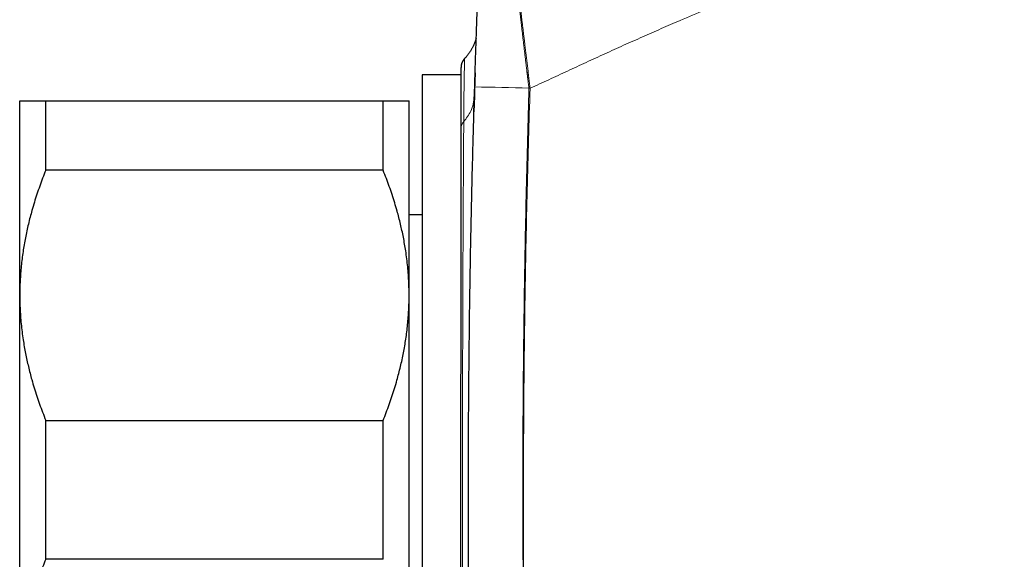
# Model space of a CAD drawing. Header units: millimetres. Extents: x 8 to 656, y 12 to 357.
# Tile 47 of 53: x 535 to 573, y 309 to 330. Entities that reach past the tile are written whole.
import ezdxf

# ---------------------------------------------------------------- set-up
doc = ezdxf.new("R2010")
doc.units = ezdxf.units.MM

msp = doc.modelspace()

# ---------------------------------------------------------------- linework, layer by layer
at = {"color": 7, "linetype": 'Continuous', "lineweight": 30}
for p, q in [((552.372, 328.646), (552.372, 328.646)), ((550.738, 328.016), (550.731, 296.016)), ((552.238, 328.015), (550.738, 328.016)), ((535.236, 319.519), (535.238, 327.019)), ((536.237, 324.34), (536.238, 327.019)), ((536.238, 327.019), (549.238, 327.016)), ((549.237, 324.338), (549.238, 327.016)), ((550.236, 319.516), (550.238, 327.016)), ((552.751, 327.199), (552.734, 326.597)), ((549.237, 324.338), (536.237, 324.34)), ((550.737, 322.616), (550.237, 322.616)), ((535.233, 304.519), (535.236, 319.519)), ((550.233, 304.516), (550.236, 319.516)), ((536.234, 309.34), (536.235, 314.697)), ((536.235, 314.697), (549.235, 314.694)), ((549.234, 309.338), (549.235, 314.694)), ((549.234, 309.338), (536.234, 309.34))]:
    msp.add_line(p, q, dxfattribs=at)
at = {"color": 252, "linetype": 'Continuous', "lineweight": 0, "flags": 128}
msp.add_lwpolyline([(554.853, 327.505), (554.858, 327.505), (554.864, 327.505), (554.869, 327.505), (554.874, 327.505), (554.88, 327.505), (554.885, 327.504), (554.89, 327.504), (554.896, 327.504)], dxfattribs=at)
at = {"color": 7, "linetype": 'Continuous', "lineweight": 30}
for centre, radius, start, end in [((552.738, 328.305), 0.5, 137.0257, 179.988), ((552.738, 328.305), 0.5, 136.9872, 179.988), ((624.686, 325.127), 71.965, 177.6318, 178.34993)]:
    msp.add_arc(centre, radius, start, end, dxfattribs=at)
at = {"color": 252, "linetype": 'Continuous', "lineweight": 0}
msp.add_arc((552.364, 263.036), 64.517, 87.78889, 89.64631, dxfattribs=at)
for points, knots in [([(617.128, 340.953), (616.556, 341.12), (615.842, 341.328), (614.985, 341.578), (614.556, 341.7), (614.125, 341.819), (613.694, 341.932), (613.26, 342.038), (612.825, 342.138), (612.388, 342.231), (611.948, 342.316), (611.505, 342.394), (611.058, 342.463), (610.611, 342.524), (610.176, 342.575), (609.754, 342.616), (609.328, 342.649), (608.885, 342.677), (608.425, 342.696), (607.964, 342.708), (607.502, 342.711), (607.04, 342.707), (606.578, 342.695), (606.114, 342.677), (605.651, 342.652), (605.188, 342.622), (604.658, 342.581), (604.062, 342.528), (603.4, 342.46), (602.74, 342.383), (602.08, 342.299), (601.42, 342.209), (600.762, 342.112), (600.105, 342.009), (599.374, 341.888), (598.569, 341.748), (597.69, 341.586), (596.804, 341.414), (595.909, 341.233), (595.006, 341.043), (594.104, 340.846), (593.204, 340.643), (592.23, 340.416), (591.182, 340.164), (590.061, 339.886), (588.942, 339.601), (587.817, 339.306), (586.687, 339.002), (585.552, 338.689), (584.418, 338.37), (583.286, 338.045), (582.061, 337.685), (580.744, 337.29), (579.335, 336.858), (577.929, 336.417), (576.63, 336.001), (575.439, 335.612), (574.353, 335.252), (573.269, 334.887), (572.187, 334.516), (571.107, 334.141), (570.029, 333.759), (568.953, 333.372), (567.878, 332.979), (566.804, 332.579), (565.733, 332.172), (564.664, 331.758), (563.627, 331.346), (562.621, 330.937), (561.646, 330.532), (560.755, 330.152), (559.947, 329.802), (559.223, 329.483), (558.5, 329.159), (557.778, 328.832), (557.058, 328.501), (556.338, 328.166), (555.618, 327.832), (555.137, 327.613), (554.896, 327.504)], [0, 0, 0, 0, 0.027535, 0.03442, 0.041305, 0.04819, 0.055074, 0.061962, 0.068851, 0.075739, 0.082627, 0.089591, 0.096557, 0.103523, 0.110488, 0.116816, 0.123144, 0.130256, 0.137371, 0.144486, 0.1516, 0.158713, 0.165871, 0.17303, 0.18019, 0.187349, 0.194508, 0.204772, 0.215036, 0.225302, 0.235566, 0.245828, 0.256091, 0.266354, 0.276616, 0.290394, 0.304173, 0.317952, 0.332183, 0.346415, 0.360647, 0.374879, 0.38911, 0.406918, 0.424728, 0.442537, 0.460346, 0.4785, 0.496656, 0.514811, 0.532966, 0.551121, 0.573832, 0.596543, 0.619255, 0.641966, 0.659585, 0.677205, 0.694826, 0.712445, 0.730065, 0.747686, 0.765306, 0.782926, 0.800579, 0.818232, 0.835886, 0.853538, 0.869802, 0.886067, 0.902331, 0.914533, 0.926736, 0.938929, 0.951122, 0.963342, 0.975561, 0.987781, 1, 1, 1, 1]), ([(554.853, 327.505), (554.85, 327.532), (554.843, 327.585), (554.834, 327.665), (554.824, 327.746), (554.814, 327.825), (554.807, 327.885), (554.802, 327.927), (554.799, 327.951), (554.796, 327.976), (554.793, 328.002), (554.789, 328.032), (554.785, 328.067), (554.78, 328.106), (554.775, 328.149), (554.769, 328.196), (554.763, 328.251), (554.756, 328.312), (554.747, 328.386), (554.737, 328.47), (554.726, 328.561), (554.712, 328.678), (554.695, 328.822), (554.675, 328.994), (554.654, 329.168), (554.634, 329.341), (554.613, 329.512), (554.594, 329.678), (554.575, 329.839), (554.557, 329.995), (554.539, 330.146), (554.522, 330.292), (554.506, 330.429), (554.491, 330.559), (554.477, 330.682), (554.462, 330.808), (554.448, 330.937), (554.433, 331.067), (554.418, 331.189), (554.405, 331.304), (554.393, 331.412), (554.38, 331.521), (554.368, 331.629), (554.356, 331.736), (554.344, 331.837), (554.335, 331.916), (554.328, 331.976), (554.323, 332.021), (554.317, 332.069), (554.312, 332.12), (554.305, 332.176), (554.298, 332.236), (554.291, 332.3), (554.284, 332.363), (554.277, 332.424), (554.269, 332.496), (554.259, 332.578), (554.249, 332.67), (554.239, 332.755), (554.23, 332.838), (554.221, 332.918), (554.212, 332.995), (554.204, 333.066), (554.197, 333.131), (554.19, 333.19), (554.184, 333.245), (554.178, 333.294), (554.173, 333.339), (554.168, 333.387), (554.162, 333.435), (554.157, 333.483), (554.152, 333.525), (554.148, 333.563), (554.143, 333.599), (554.14, 333.632), (554.136, 333.663), (554.133, 333.689), (554.131, 333.71), (554.129, 333.728), (554.127, 333.743), (554.126, 333.753), (554.126, 333.755), (554.126, 333.756)], [0, 0, 0, 0, 0.00824, 0.016755, 0.025301, 0.033636, 0.041519, 0.044179, 0.046741, 0.049269, 0.051959, 0.055026, 0.058681, 0.063137, 0.067325, 0.072231, 0.077959, 0.0845, 0.091622, 0.101399, 0.111164, 0.12068, 0.138715, 0.157247, 0.176107, 0.195027, 0.213848, 0.232338, 0.250312, 0.267691, 0.285234, 0.30204, 0.318106, 0.333462, 0.348148, 0.362209, 0.379273, 0.395492, 0.410958, 0.425752, 0.439929, 0.453539, 0.468967, 0.48388, 0.498196, 0.511646, 0.517924, 0.524444, 0.531456, 0.539208, 0.547743, 0.556728, 0.567381, 0.577614, 0.587412, 0.596931, 0.61361, 0.629861, 0.645521, 0.660602, 0.677168, 0.69308, 0.708352, 0.723028, 0.737147, 0.750459, 0.763291, 0.775671, 0.787619, 0.804013, 0.819714, 0.834791, 0.849313, 0.863338, 0.88055, 0.897134, 0.913169, 0.928719, 0.943846, 0.963082, 0.981774, 1, 1, 1, 1]), ([(554.134, 333.76), (554.134, 333.759), (554.136, 333.756), (554.139, 333.739), (554.144, 333.713), (554.149, 333.68), (554.154, 333.64), (554.16, 333.598), (554.167, 333.548), (554.174, 333.493), (554.183, 333.426), (554.193, 333.348), (554.205, 333.254), (554.217, 333.152), (554.231, 333.041), (554.246, 332.92), (554.261, 332.791), (554.278, 332.652), (554.296, 332.506), (554.314, 332.351), (554.334, 332.188), (554.352, 332.036), (554.369, 331.898), (554.384, 331.777), (554.399, 331.651), (554.414, 331.523), (554.43, 331.391), (554.445, 331.267), (554.459, 331.152), (554.472, 331.047), (554.485, 330.94), (554.499, 330.819), (554.516, 330.683), (554.534, 330.533), (554.552, 330.38), (554.571, 330.224), (554.59, 330.065), (554.609, 329.904), (554.629, 329.74), (554.649, 329.574), (554.668, 329.42), (554.684, 329.279), (554.703, 329.128), (554.724, 328.951), (554.748, 328.748), (554.773, 328.545), (554.798, 328.339), (554.823, 328.132), (554.847, 327.923), (554.871, 327.714), (554.888, 327.574), (554.896, 327.504)], [0, 0, 0, 0, 0.024703, 0.049428, 0.074152, 0.098856, 0.119042, 0.139245, 0.159454, 0.179657, 0.199843, 0.224652, 0.249482, 0.274311, 0.299121, 0.324376, 0.349643, 0.374899, 0.400413, 0.425898, 0.451486, 0.477074, 0.494355, 0.511639, 0.528921, 0.546428, 0.563938, 0.581445, 0.594629, 0.607814, 0.621207, 0.6346, 0.652529, 0.670461, 0.68839, 0.706556, 0.724726, 0.742893, 0.761301, 0.779712, 0.79812, 0.811984, 0.825847, 0.847479, 0.869122, 0.890764, 0.912396, 0.934291, 0.956198, 0.978105, 1, 1, 1, 1]), ([(552.372, 328.646), (552.373, 328.646), (552.373, 328.647), (552.373, 328.641), (552.373, 328.628), (552.372, 328.609), (552.372, 328.582), (552.371, 328.548), (552.37, 328.505), (552.369, 328.452), (552.368, 328.391), (552.367, 328.322), (552.365, 328.244), (552.363, 328.159), (552.361, 328.066), (552.36, 327.968), (552.358, 327.865), (552.356, 327.76), (552.354, 327.648), (552.353, 327.534), (552.351, 327.417), (552.35, 327.298), (552.348, 327.175), (552.347, 327.048), (552.346, 326.918), (552.345, 326.786), (552.343, 326.65), (552.342, 326.509), (552.341, 326.366), (552.341, 326.267), (552.34, 326.218)], [0, 0, 0, 0, 0.016261, 0.05272, 0.089655, 0.126589, 0.163584, 0.200579, 0.241264, 0.28195, 0.322717, 0.363484, 0.404148, 0.444812, 0.485557, 0.526303, 0.563186, 0.600068, 0.637012, 0.673955, 0.707602, 0.74125, 0.774944, 0.808637, 0.840709, 0.872781, 0.904892, 0.937004, 0.968497, 1, 1, 1, 1]), ([(554.879, 296.17), (554.857, 296.829), (554.815, 298.148), (554.762, 300.125), (554.717, 302.1), (554.68, 304.073), (554.652, 306.033), (554.632, 307.98), (554.619, 309.913), (554.615, 311.845), (554.618, 313.788), (554.629, 315.742), (554.647, 317.708), (554.673, 319.672), (554.707, 321.633), (554.748, 323.593), (554.796, 325.55), (554.834, 326.854), (554.853, 327.505)], [0, 0, 0, 0, 0.063175, 0.126268, 0.189303, 0.252279, 0.315197, 0.376937, 0.438622, 0.500253, 0.561832, 0.624612, 0.687333, 0.749993, 0.812594, 0.875136, 0.937623, 1, 1, 1, 1]), ([(554.896, 327.504), (554.876, 326.852), (554.836, 325.547), (554.786, 323.591), (554.743, 321.634), (554.707, 319.676), (554.679, 317.719), (554.659, 315.761), (554.646, 313.803), (554.641, 311.845), (554.644, 309.886), (554.654, 307.926), (554.673, 305.967), (554.7, 304.007), (554.735, 302.048), (554.778, 300.088), (554.828, 298.129), (554.869, 296.823), (554.89, 296.17)], [0, 0, 0, 0, 0.062461, 0.124922, 0.187383, 0.249843, 0.312319, 0.374795, 0.437271, 0.499746, 0.562269, 0.624793, 0.687316, 0.749839, 0.812379, 0.874919, 0.93746, 1, 1, 1, 1]), ([(552.752, 327.199), (552.724, 326.998), (552.674, 326.643), (552.442, 326.347), (552.34, 326.218)], [0, 0, 0, 0, 0.5636298, 1, 1, 1, 1]), ([(552.34, 326.218), (552.34, 326.174), (552.34, 326.087), (552.339, 325.951), (552.338, 325.813), (552.337, 325.672), (552.336, 325.527), (552.335, 325.379), (552.334, 325.229), (552.333, 325.066), (552.332, 324.891), (552.331, 324.703), (552.33, 324.51), (552.328, 324.314), (552.327, 324.113), (552.326, 323.904), (552.325, 323.685), (552.324, 323.456), (552.322, 323.223), (552.321, 322.969), (552.32, 322.695), (552.318, 322.398), (552.317, 322.096), (552.315, 321.787), (552.314, 321.473), (552.312, 321.158), (552.311, 320.842), (552.31, 320.525), (552.308, 320.204), (552.307, 319.878), (552.306, 319.547), (552.305, 319.245), (552.304, 318.971), (552.303, 318.726), (552.302, 318.48), (552.302, 318.215), (552.301, 317.93), (552.3, 317.625), (552.299, 317.318), (552.298, 317.008), (552.298, 316.696), (552.297, 316.376), (552.296, 316.046), (552.296, 315.708), (552.295, 315.368), (552.294, 315.024), (552.294, 314.676), (552.293, 314.325), (552.293, 313.972), (552.293, 313.666), (552.292, 313.409), (552.292, 313.199), (552.292, 312.99), (552.292, 312.741), (552.292, 312.454), (552.292, 312.129), (552.292, 311.802), (552.292, 311.476), (552.292, 311.149), (552.292, 310.816), (552.292, 310.476), (552.292, 310.129), (552.292, 309.783), (552.293, 309.435), (552.293, 309.085), (552.294, 308.735), (552.294, 308.386), (552.294, 308.086), (552.295, 307.834), (552.295, 307.63), (552.296, 307.427), (552.296, 307.188), (552.297, 306.914), (552.297, 306.604), (552.298, 306.297), (552.299, 305.991), (552.3, 305.687), (552.301, 305.379), (552.301, 305.067), (552.302, 304.751), (552.303, 304.438), (552.305, 304.127), (552.306, 303.816), (552.307, 303.507), (552.308, 303.202), (552.309, 302.942), (552.31, 302.726), (552.311, 302.551), (552.311, 302.379), (552.312, 302.176), (552.313, 301.946), (552.315, 301.689), (552.316, 301.436), (552.317, 301.186), (552.318, 300.94), (552.32, 300.693), (552.321, 300.446), (552.322, 300.198), (552.324, 299.956), (552.325, 299.717), (552.326, 299.481), (552.328, 299.25), (552.329, 299.024), (552.33, 298.835), (552.331, 298.678), (552.332, 298.554), (552.333, 298.431), (552.334, 298.306), (552.335, 298.178), (552.335, 298.048), (552.336, 297.921), (552.337, 297.783), (552.338, 297.634), (552.339, 297.478), (552.34, 297.326), (552.341, 297.18), (552.342, 297.039), (552.343, 296.914), (552.344, 296.805), (552.345, 296.709), (552.346, 296.617), (552.346, 296.558), (552.346, 296.529)], [0, 0, 0, 0, 0.006772, 0.013544, 0.020322, 0.0271, 0.033885, 0.04067, 0.047461, 0.054252, 0.062212, 0.070173, 0.078133, 0.086115, 0.094099, 0.102081, 0.110683, 0.119285, 0.1279, 0.136515, 0.146885, 0.157257, 0.167627, 0.178047, 0.188469, 0.19889, 0.208929, 0.21897, 0.229009, 0.239094, 0.24918, 0.259265, 0.266517, 0.27377, 0.28103, 0.28829, 0.297087, 0.305884, 0.314681, 0.323507, 0.332335, 0.341162, 0.350571, 0.359981, 0.369407, 0.378833, 0.388456, 0.39808, 0.407721, 0.417362, 0.423048, 0.428733, 0.434422, 0.440112, 0.448935, 0.45776, 0.466583, 0.475437, 0.484292, 0.493146, 0.502585, 0.512024, 0.521479, 0.530934, 0.540588, 0.550243, 0.559915, 0.569587, 0.575291, 0.580995, 0.586703, 0.592411, 0.60124, 0.61007, 0.6189, 0.62776, 0.636621, 0.645481, 0.654927, 0.664372, 0.673835, 0.683297, 0.69296, 0.702623, 0.712304, 0.721985, 0.727694, 0.733404, 0.739118, 0.744831, 0.753636, 0.762441, 0.771246, 0.780082, 0.788918, 0.797753, 0.807172, 0.816591, 0.826027, 0.835463, 0.845099, 0.854734, 0.864388, 0.874042, 0.879735, 0.885429, 0.891126, 0.896824, 0.903227, 0.909631, 0.916039, 0.922448, 0.931032, 0.939616, 0.948199, 0.956811, 0.965423, 0.974035, 0.980523, 0.987012, 0.993506, 1, 1, 1, 1])]:
    msp.add_open_spline(points, degree=3, knots=knots, dxfattribs=at)
at = {"color": 7, "linetype": 'Continuous', "lineweight": 30}
for points, knots in [([(552.762, 327.552), (552.764, 327.619), (552.768, 327.753), (552.775, 327.953), (552.781, 328.153), (552.787, 328.354), (552.794, 328.555), (552.8, 328.756), (552.807, 328.954), (552.813, 329.149), (552.82, 329.338), (552.826, 329.523), (552.832, 329.704), (552.838, 329.87), (552.844, 330.023), (552.848, 330.163), (552.853, 330.299), (552.858, 330.432), (552.863, 330.567), (552.868, 330.702), (552.873, 330.838), (552.878, 330.968), (552.882, 331.084), (552.886, 331.187), (552.889, 331.279), (552.893, 331.366), (552.896, 331.447), (552.899, 331.525), (552.901, 331.597), (552.904, 331.664), (552.906, 331.724), (552.908, 331.778), (552.91, 331.824), (552.911, 331.863), (552.913, 331.893), (552.913, 331.915), (552.914, 331.929), (552.914, 331.932), (552.914, 331.933)], [0, 0, 0, 0, 0.0309204, 0.0618671, 0.092814, 0.1237348, 0.1555393, 0.1873727, 0.2192055, 0.2510091, 0.2819397, 0.3128987, 0.3438566, 0.3747856, 0.4003314, 0.4259045, 0.4514853, 0.477056, 0.5025999, 0.5317041, 0.5608384, 0.5899707, 0.6190724, 0.6432208, 0.6673991, 0.6915861, 0.7157618, 0.7399079, 0.7655525, 0.7912239, 0.8168943, 0.8425377, 0.8691151, 0.8957241, 0.9223323, 0.9489086, 0.9744543, 1, 1, 1, 1]), ([(552.823, 329.427), (552.821, 329.42), (552.816, 329.406), (552.809, 329.382), (552.8, 329.357), (552.791, 329.329), (552.78, 329.3), (552.767, 329.269), (552.754, 329.235), (552.738, 329.199), (552.72, 329.16), (552.701, 329.119), (552.678, 329.076), (552.654, 329.03), (552.626, 328.984), (552.597, 328.936), (552.565, 328.887), (552.531, 328.838), (552.495, 328.79), (552.456, 328.742), (552.416, 328.695), (552.388, 328.663), (552.373, 328.647), (552.372, 328.646)], [0, 0, 0, 0, 0.0310051, 0.0646243, 0.0990251, 0.1345739, 0.171637, 0.2105757, 0.251735, 0.2954236, 0.3418837, 0.3912533, 0.4435298, 0.4985527, 0.5560207, 0.6155445, 0.6767128, 0.739148, 0.8025349, 0.866627, 0.9312391, 0.996235, 1, 1, 1, 1]), ([(552.237, 325.958), (552.237, 326.017), (552.237, 326.135), (552.237, 326.305), (552.238, 326.469), (552.238, 326.626), (552.238, 326.776), (552.238, 326.921), (552.238, 327.059), (552.238, 327.19), (552.238, 327.314), (552.238, 327.432), (552.238, 327.544), (552.238, 327.649), (552.238, 327.747), (552.238, 327.837), (552.238, 327.915), (552.238, 327.982), (552.238, 328.039), (552.238, 328.091), (552.238, 328.137), (552.238, 328.177), (552.238, 328.215), (552.238, 328.248), (552.238, 328.276), (552.238, 328.295), (552.238, 328.304), (552.238, 328.304), (552.238, 328.304)], [0, 0, 0, 0, 0.038935, 0.077883, 0.116835, 0.155783, 0.194718, 0.23411, 0.273516, 0.312927, 0.352333, 0.391725, 0.432598, 0.473486, 0.514379, 0.555268, 0.596141, 0.630474, 0.664811, 0.699144, 0.732944, 0.766746, 0.800545, 0.84351, 0.886492, 0.92948, 0.972461, 1, 1, 1, 1]), ([(552.782, 296.096), (552.765, 296.617), (552.731, 297.66), (552.687, 299.225), (552.648, 300.79), (552.615, 302.354), (552.586, 303.92), (552.563, 305.485), (552.544, 307.05), (552.532, 308.488), (552.525, 309.799), (552.521, 311.114), (552.52, 312.56), (552.525, 314.138), (552.534, 315.716), (552.549, 317.295), (552.568, 318.873), (552.592, 320.451), (552.622, 322.029), (552.656, 323.607), (552.691, 325.054), (552.727, 326.369), (552.75, 327.158), (552.762, 327.552)], [0, 0, 0, 0, 0.049748, 0.099497, 0.149245, 0.198999, 0.248752, 0.29851, 0.348268, 0.398026, 0.435641, 0.473255, 0.523411, 0.573566, 0.623722, 0.673886, 0.724051, 0.774216, 0.824389, 0.874562, 0.924736, 0.962368, 1, 1, 1, 1]), ([(535.238, 327.019), (535.238, 327.019), (535.239, 327.019), (535.246, 327.019), (535.263, 327.019), (535.289, 327.019), (535.323, 327.019), (535.364, 327.019), (535.409, 327.019), (535.457, 327.019), (535.51, 327.019), (535.568, 327.019), (535.631, 327.019), (535.705, 327.019), (535.791, 327.019), (535.892, 327.019), (536, 327.019), (536.115, 327.019), (536.197, 327.019), (536.238, 327.019)], [0, 0, 0, 0, 0.031424, 0.094899, 0.158401, 0.221913, 0.285416, 0.348893, 0.402256, 0.455625, 0.508989, 0.561409, 0.613834, 0.666254, 0.732989, 0.799742, 0.866504, 0.933261, 1, 1, 1, 1]), ([(549.238, 327.016), (549.277, 327.016), (549.355, 327.016), (549.465, 327.016), (549.568, 327.016), (549.666, 327.016), (549.751, 327.016), (549.826, 327.016), (549.892, 327.016), (549.951, 327.016), (550.006, 327.016), (550.055, 327.016), (550.102, 327.016), (550.145, 327.016), (550.182, 327.016), (550.21, 327.016), (550.229, 327.016), (550.237, 327.016), (550.237, 327.016), (550.238, 327.016)], [0, 0, 0, 0, 0.063626, 0.127269, 0.190915, 0.254554, 0.318177, 0.37151, 0.424847, 0.47818, 0.530958, 0.583741, 0.636519, 0.702912, 0.769334, 0.835765, 0.902186, 0.968576, 1, 1, 1, 1]), ([(552.231, 296.826), (552.231, 296.871), (552.231, 296.96), (552.231, 297.104), (552.231, 297.254), (552.231, 297.412), (552.231, 297.578), (552.231, 297.752), (552.232, 297.934), (552.232, 298.123), (552.232, 298.32), (552.232, 298.522), (552.232, 298.729), (552.232, 298.941), (552.232, 299.16), (552.232, 299.384), (552.232, 299.603), (552.232, 299.815), (552.232, 300.018), (552.232, 300.224), (552.232, 300.433), (552.232, 300.645), (552.232, 300.88), (552.232, 301.14), (552.232, 301.426), (552.232, 301.717), (552.232, 302.014), (552.232, 302.312), (552.232, 302.609), (552.233, 302.906), (552.233, 303.208), (552.233, 303.514), (552.233, 303.808), (552.233, 304.088), (552.233, 304.354), (552.233, 304.622), (552.233, 304.891), (552.233, 305.16), (552.233, 305.457), (552.233, 305.781), (552.233, 306.134), (552.233, 306.49), (552.233, 306.849), (552.233, 307.205), (552.234, 307.556), (552.234, 307.903), (552.234, 308.253), (552.234, 308.604), (552.234, 308.938), (552.234, 309.254), (552.234, 309.552), (552.234, 309.85), (552.234, 310.147), (552.234, 310.443), (552.234, 310.766), (552.234, 311.117), (552.234, 311.495), (552.234, 311.874), (552.235, 312.252), (552.235, 312.624), (552.235, 312.989), (552.235, 313.347), (552.235, 313.704), (552.235, 314.061), (552.235, 314.416), (552.235, 314.771), (552.235, 315.123), (552.235, 315.475), (552.235, 315.825), (552.235, 316.178), (552.235, 316.536), (552.236, 316.897), (552.236, 317.256), (552.236, 317.611), (552.236, 317.958), (552.236, 318.297), (552.236, 318.626), (552.236, 318.953), (552.236, 319.276), (552.236, 319.595), (552.236, 319.911), (552.236, 320.222), (552.236, 320.53), (552.236, 320.834), (552.236, 321.139), (552.236, 321.444), (552.237, 321.749), (552.237, 322.048), (552.237, 322.343), (552.237, 322.622), (552.237, 322.886), (552.237, 323.137), (552.237, 323.383), (552.237, 323.624), (552.237, 323.86), (552.237, 324.09), (552.237, 324.316), (552.237, 324.536), (552.237, 324.75), (552.237, 324.962), (552.237, 325.172), (552.237, 325.378), (552.237, 325.578), (552.237, 325.772), (552.237, 325.896), (552.237, 325.958)], [0, 0, 0, 0, 0.010041, 0.020087, 0.030133, 0.040178, 0.05022, 0.060388, 0.070561, 0.080734, 0.090907, 0.101075, 0.111029, 0.120986, 0.130944, 0.140901, 0.150855, 0.159215, 0.167577, 0.175937, 0.18417, 0.192403, 0.200635, 0.211101, 0.22157, 0.232042, 0.242512, 0.252977, 0.262924, 0.272875, 0.282827, 0.292778, 0.302725, 0.311081, 0.319437, 0.327793, 0.336019, 0.344247, 0.352473, 0.362936, 0.373403, 0.383871, 0.394338, 0.404801, 0.414707, 0.424616, 0.434527, 0.444436, 0.454342, 0.462663, 0.470984, 0.479305, 0.487498, 0.495691, 0.503884, 0.514302, 0.524725, 0.535149, 0.545571, 0.55599, 0.565864, 0.575743, 0.585622, 0.5955, 0.605375, 0.615249, 0.625128, 0.635007, 0.644885, 0.65476, 0.665142, 0.675528, 0.685916, 0.696302, 0.706684, 0.716565, 0.72645, 0.736335, 0.74622, 0.756101, 0.765982, 0.775867, 0.785752, 0.795637, 0.805518, 0.815904, 0.826293, 0.836685, 0.847074, 0.85746, 0.866819, 0.876182, 0.885546, 0.894908, 0.904268, 0.913627, 0.92299, 0.932353, 0.941716, 0.951075, 0.960858, 0.970644, 0.980431, 0.990217, 1, 1, 1, 1]), ([(536.237, 324.34), (536.197, 324.239), (536.116, 324.035), (536.003, 323.727), (535.897, 323.417), (535.797, 323.106), (535.71, 322.81), (535.633, 322.529), (535.567, 322.265), (535.507, 322), (535.452, 321.735), (535.404, 321.471), (535.361, 321.201), (535.323, 320.926), (535.291, 320.645), (535.267, 320.364), (535.249, 320.082), (535.238, 319.801), (535.237, 319.613), (535.236, 319.519)], [0, 0, 0, 0, 0.065617, 0.131251, 0.19689, 0.26252, 0.328133, 0.383157, 0.438186, 0.49321, 0.547623, 0.602041, 0.656453, 0.71369, 0.770953, 0.828229, 0.885504, 0.942765, 1, 1, 1, 1]), ([(550.236, 319.516), (550.236, 319.572), (550.235, 319.731), (550.227, 319.995), (550.21, 320.306), (550.184, 320.617), (550.149, 320.928), (550.109, 321.221), (550.064, 321.497), (550.016, 321.755), (549.963, 322.012), (549.905, 322.266), (549.842, 322.517), (549.769, 322.791), (549.682, 323.086), (549.582, 323.401), (549.474, 323.715), (549.36, 324.028), (549.278, 324.234), (549.237, 324.338)], [0, 0, 0, 0, 0.034083, 0.097391, 0.160725, 0.224069, 0.287405, 0.350714, 0.403934, 0.457159, 0.510379, 0.562664, 0.614953, 0.667239, 0.733776, 0.800332, 0.866897, 0.933458, 1, 1, 1, 1]), ([(535.236, 319.519), (535.236, 319.463), (535.237, 319.303), (535.245, 319.04), (535.262, 318.728), (535.288, 318.417), (535.323, 318.107), (535.363, 317.814), (535.408, 317.538), (535.456, 317.279), (535.509, 317.023), (535.567, 316.769), (535.63, 316.517), (535.704, 316.244), (535.79, 315.949), (535.891, 315.633), (535.998, 315.319), (536.113, 315.007), (536.194, 314.8), (536.235, 314.697)], [0, 0, 0, 0, 0.034083, 0.097391, 0.160725, 0.224069, 0.287405, 0.350714, 0.403934, 0.457159, 0.510379, 0.562664, 0.614953, 0.667239, 0.733776, 0.800332, 0.866897, 0.933458, 1, 1, 1, 1]), ([(549.235, 314.694), (549.275, 314.796), (549.356, 315), (549.469, 315.308), (549.576, 315.617), (549.675, 315.929), (549.763, 316.225), (549.839, 316.505), (549.905, 316.77), (549.965, 317.035), (550.02, 317.299), (550.068, 317.564), (550.112, 317.834), (550.149, 318.109), (550.181, 318.39), (550.205, 318.671), (550.223, 318.952), (550.234, 319.234), (550.235, 319.422), (550.236, 319.516)], [0, 0, 0, 0, 0.065617, 0.131251, 0.19689, 0.26252, 0.328133, 0.383157, 0.438186, 0.49321, 0.547623, 0.602041, 0.656453, 0.71369, 0.770953, 0.828229, 0.885504, 0.942765, 1, 1, 1, 1]), ([(536.234, 309.34), (536.194, 309.239), (536.113, 309.035), (536, 308.727), (535.893, 308.417), (535.794, 308.106), (535.706, 307.81), (535.63, 307.529), (535.564, 307.265), (535.504, 307), (535.449, 306.735), (535.401, 306.471), (535.357, 306.201), (535.32, 305.926), (535.288, 305.645), (535.264, 305.364), (535.246, 305.082), (535.235, 304.801), (535.234, 304.613), (535.233, 304.519)], [0, 0, 0, 0, 0.065617, 0.131251, 0.19689, 0.26252, 0.328133, 0.383157, 0.438186, 0.49321, 0.547623, 0.602041, 0.656453, 0.71369, 0.770953, 0.828229, 0.885504, 0.942765, 1, 1, 1, 1])]:
    msp.add_open_spline(points, degree=3, knots=knots, dxfattribs=at)
at = {"color": 252, "linetype": 'Continuous', "lineweight": 0}
msp.add_open_spline([(552.34, 326.218), (552.311, 326.178), (552.251, 326.099), (552.242, 326.005), (552.237, 325.958)], degree=3, dxfattribs=at)

doc.saveas('drawing.dxf')
